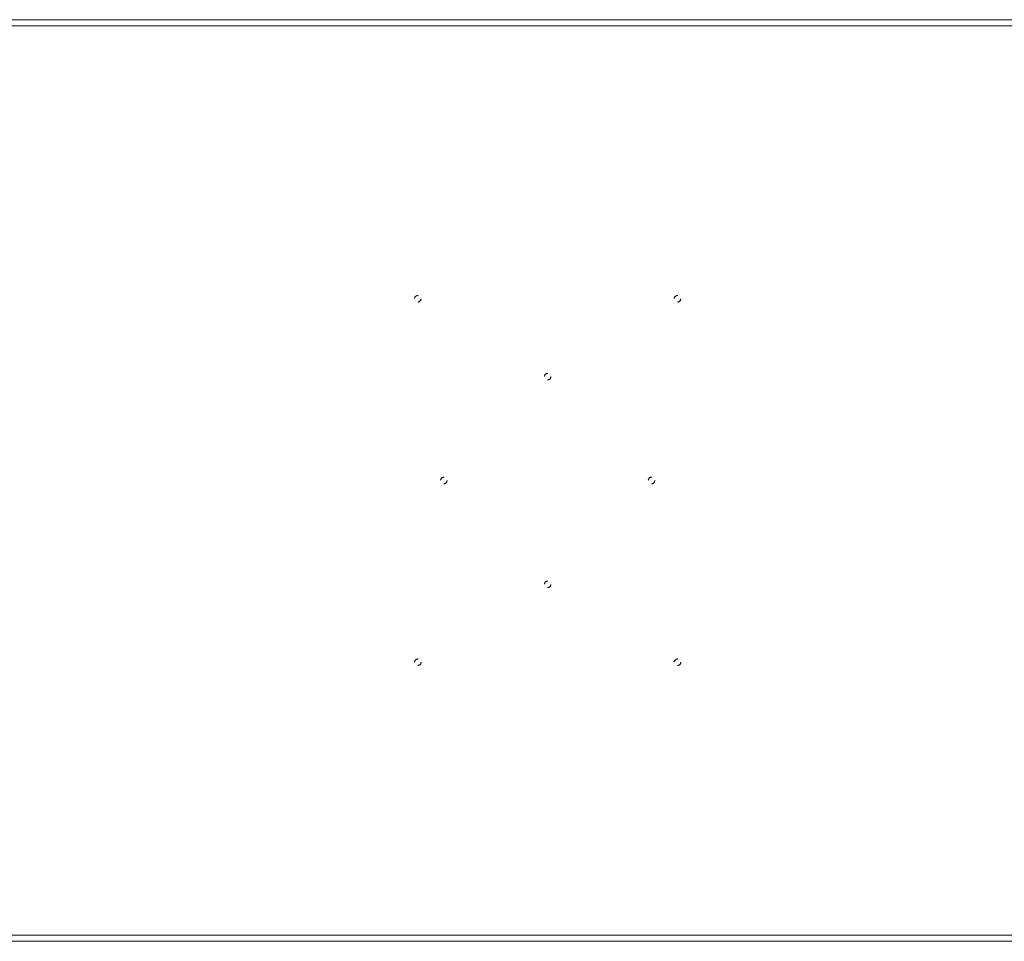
# Model space of a CAD drawing. Header units: inches. Extents: x 15 to 98.5, y 43.6 to 61.3.
# Tile 5 of 7: x 60.6 to 79.6, y 43.6 to 61.3. Entities that reach past the tile are written whole.
import ezdxf

# ---------------------------------------------------------------- set-up
doc = ezdxf.new("R2010")
doc.units = ezdxf.units.IN
doc.header["$MEASUREMENT"] = 0
doc.linetypes.add('SLD-Dashed', pattern=[0.075, 0.05, -0.025])
doc.linetypes.add('SLD-Solid', pattern=[0])

msp = doc.modelspace()

# ---------------------------------------------------------------- linework, layer by layer
at = {"color": 7, "linetype": 'SLD-Solid', "lineweight": 15}
for p, q in [((15.029, 61.306), (98.529, 61.306)), ((98.411, 61.188), (15.147, 61.188)), ((15.147, 61.188), (98.411, 61.188)), ((15.147, 43.674), (98.411, 43.674)), ((98.411, 43.674), (15.147, 43.674)), ((98.529, 43.556), (15.029, 43.556))]:
    msp.add_line(p, q, dxfattribs=at)
at = {"color": 7, "linetype": 'SLD-Dashed', "lineweight": 0}
for centre in [(68.279, 55.931), (73.279, 55.931), (70.779, 54.431), (68.779, 52.431), (72.779, 52.431), (70.779, 50.431), (68.279, 48.931), (73.279, 48.931)]:
    msp.add_circle(centre, 0.0625, dxfattribs=at)

doc.saveas('drawing.dxf')
